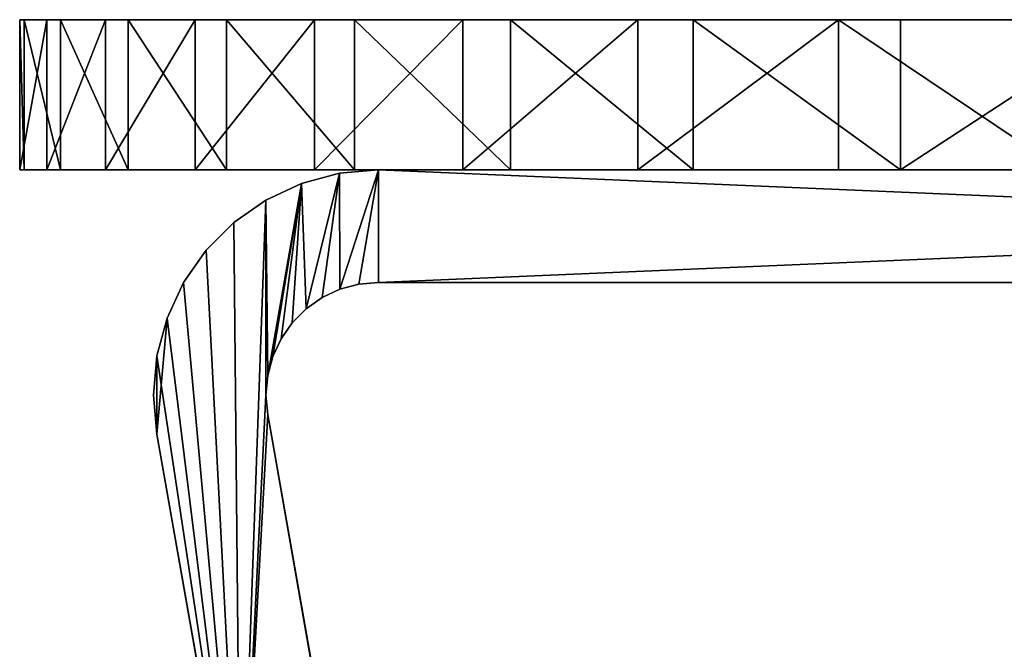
# Model space of a CAD drawing. Extents: x 44 to 247, y 1 to 99.
# Tile 2 of 64: x 44 to 77, y 78 to 99. Entities that reach past the tile are written whole.
import ezdxf

# ---------------------------------------------------------------- set-up
doc = ezdxf.new("R2010")
doc.units = 0
doc.header["$LTSCALE"] = 2.54
doc.layers.get('0').update_dxf_attribs({"color": 13, "linetype": 'CONTINUOUS'})

# ---------------------------------------------------------------- blocks, each defined once
blk = doc.blocks.new('WIESZAK_NA_R_CZNIKI_Z_FRON')
at = {"color": 0}
for p, q in [((44.695, 99.12, 159.266), (43.774, 99.12, 148.846)), ((43.774, 99.12, 148.846), (43.774, 94.04, 148.846)), ((43.774, 99.12, 148.846), (43.929, 99.12, 138.387)), ((43.774, 99.12, 148.846), (43.774, 94.04, 148.846)), ((43.774, 99.12, 148.846), (43.929, 99.12, 138.387)), ((44.695, 99.12, 159.266), (43.774, 99.12, 148.846)), ((43.929, 99.12, 138.387), (43.929, 94.04, 138.387)), ((43.929, 99.12, 138.387), (45.159, 99.12, 127.999)), ((43.929, 99.12, 138.387), (43.929, 94.04, 138.387)), ((43.929, 99.12, 138.387), (45.159, 99.12, 127.999)), ((46.683, 99.12, 169.536), (44.695, 99.12, 159.266)), ((44.695, 99.12, 159.266), (44.695, 94.04, 159.266)), ((44.695, 99.12, 159.266), (44.695, 94.04, 159.266)), ((46.683, 99.12, 169.536), (44.695, 99.12, 159.266)), ((45.159, 99.12, 127.999), (45.159, 94.04, 127.999)), ((45.159, 99.12, 127.999), (47.45, 99.12, 117.792)), ((45.159, 99.12, 127.999), (45.159, 94.04, 127.999)), ((45.159, 99.12, 127.999), (47.45, 99.12, 117.792)), ((49.716, 99.12, 179.547), (46.683, 99.12, 169.536)), ((46.683, 99.12, 169.536), (46.683, 94.04, 169.536)), ((46.683, 99.12, 169.536), (46.683, 94.04, 169.536)), ((49.716, 99.12, 179.547), (46.683, 99.12, 169.536)), ((47.45, 99.12, 117.792), (47.45, 94.04, 117.792)), ((47.45, 99.12, 117.792), (50.779, 99.12, 107.876)), ((47.45, 99.12, 117.792), (47.45, 94.04, 117.792)), ((47.45, 99.12, 117.792), (50.779, 99.12, 107.876)), ((53.763, 99.12, 189.193), (49.716, 99.12, 179.547)), ((49.716, 99.12, 179.547), (49.716, 94.04, 179.547)), ((49.716, 99.12, 179.547), (49.716, 94.04, 179.547)), ((53.763, 99.12, 189.193), (49.716, 99.12, 179.547)), ((50.779, 99.12, 107.876), (50.779, 94.04, 107.876)), ((50.779, 99.12, 107.876), (55.109, 99.12, 98.354)), ((50.779, 99.12, 107.876), (50.779, 94.04, 107.876)), ((50.779, 99.12, 107.876), (55.109, 99.12, 98.354)), ((58.779, 99.12, 198.372), (53.763, 99.12, 189.193)), ((53.763, 99.12, 189.193), (53.763, 94.04, 189.193)), ((53.763, 99.12, 189.193), (53.763, 94.04, 189.193)), ((58.779, 99.12, 198.372), (53.763, 99.12, 189.193)), ((55.109, 99.12, 98.354), (55.109, 94.04, 98.354)), ((55.109, 99.12, 98.354), (60.396, 99.12, 89.328)), ((55.109, 99.12, 98.354), (55.109, 94.04, 98.354)), ((55.109, 99.12, 98.354), (60.396, 99.12, 89.328)), ((64.713, 99.12, 206.987), (58.779, 99.12, 198.372)), ((58.779, 99.12, 198.372), (58.779, 94.04, 198.372)), ((58.779, 99.12, 198.372), (58.779, 94.04, 198.372)), ((64.713, 99.12, 206.987), (58.779, 99.12, 198.372)), ((60.396, 99.12, 89.328), (60.396, 94.04, 89.328)), ((60.396, 99.12, 89.328), (66.583, 99.12, 80.893)), ((60.396, 99.12, 89.328), (60.396, 94.04, 89.328)), ((60.396, 99.12, 89.328), (66.583, 99.12, 80.893)), ((71.502, 99.12, 214.945), (64.713, 99.12, 206.987)), ((64.713, 99.12, 206.987), (64.713, 94.04, 206.987)), ((64.713, 99.12, 206.987), (64.713, 94.04, 206.987)), ((71.502, 99.12, 214.945), (64.713, 99.12, 206.987)), ((66.583, 99.12, 80.893), (66.583, 94.04, 80.893)), ((66.583, 99.12, 80.893), (73.604, 99.12, 73.139)), ((66.583, 99.12, 80.893), (66.583, 94.04, 80.893)), ((66.583, 99.12, 80.893), (73.604, 99.12, 73.139)), ((79.072, 99.12, 222.164), (71.502, 99.12, 214.945)), ((71.502, 99.12, 214.945), (71.502, 94.04, 214.945)), ((71.502, 99.12, 214.945), (71.502, 94.04, 214.945)), ((79.072, 99.12, 222.164), (71.502, 99.12, 214.945)), ((73.604, 99.12, 73.139), (73.604, 94.04, 73.139)), ((73.604, 99.12, 73.139), (81.385, 99.12, 66.148)), ((73.604, 99.12, 73.139), (73.604, 94.04, 73.139)), ((73.604, 99.12, 73.139), (81.385, 99.12, 66.148)), ((43.774, 94.04, 148.846), (44.695, 94.04, 159.266)), ((43.929, 94.04, 138.387), (43.774, 94.04, 148.846)), ((43.774, 94.04, 148.846), (44.695, 94.04, 159.266)), ((43.929, 94.04, 138.387), (43.774, 94.04, 148.846)), ((45.159, 94.04, 127.999), (43.929, 94.04, 138.387)), ((45.159, 94.04, 127.999), (43.929, 94.04, 138.387)), ((44.695, 94.04, 159.266), (46.683, 94.04, 169.536)), ((44.695, 94.04, 159.266), (46.683, 94.04, 169.536)), ((47.45, 94.04, 117.792), (45.159, 94.04, 127.999)), ((47.45, 94.04, 117.792), (45.159, 94.04, 127.999)), ((46.683, 94.04, 169.536), (49.716, 94.04, 179.547)), ((46.683, 94.04, 169.536), (49.716, 94.04, 179.547)), ((50.779, 94.04, 107.876), (47.45, 94.04, 117.792)), ((50.779, 94.04, 107.876), (47.45, 94.04, 117.792)), ((49.716, 94.04, 179.547), (53.763, 94.04, 189.193)), ((49.716, 94.04, 179.547), (53.763, 94.04, 189.193)), ((55.109, 94.04, 98.354), (50.779, 94.04, 107.876)), ((55.109, 94.04, 98.354), (50.779, 94.04, 107.876)), ((53.763, 94.04, 189.193), (58.779, 94.04, 198.372)), ((53.763, 94.04, 189.193), (58.779, 94.04, 198.372)), ((54.602, 93.924, 120.991), (55.925, 94.04, 120.991)), ((55.925, 94.04, 169.251), (54.602, 93.924, 169.251)), ((54.602, 93.924, 120.991), (55.925, 94.04, 120.991)), ((55.925, 94.04, 169.251), (54.602, 93.924, 169.251)), ((60.396, 94.04, 89.328), (55.109, 94.04, 98.354)), ((60.396, 94.04, 89.328), (55.109, 94.04, 98.354)), ((55.925, 94.04, 120.991), (145.306, 94.04, 120.991)), ((55.925, 94.04, 120.991), (55.925, 94.04, 169.251)), ((55.925, 94.04, 169.251), (145.306, 94.04, 169.251)), ((55.925, 94.04, 120.991), (55.925, 94.04, 169.251)), ((55.925, 94.04, 120.991), (145.306, 94.04, 120.991)), ((55.925, 94.04, 169.251), (145.306, 94.04, 169.251)), ((58.779, 94.04, 198.372), (64.713, 94.04, 206.987)), ((58.779, 94.04, 198.372), (64.713, 94.04, 206.987)), ((66.583, 94.04, 80.893), (60.396, 94.04, 89.328)), ((66.583, 94.04, 80.893), (60.396, 94.04, 89.328)), ((64.713, 94.04, 206.987), (71.502, 94.04, 214.945)), ((64.713, 94.04, 206.987), (71.502, 94.04, 214.945)), ((73.604, 94.04, 73.139), (66.583, 94.04, 80.893)), ((73.604, 94.04, 73.139), (66.583, 94.04, 80.893)), ((71.502, 94.04, 214.945), (79.072, 94.04, 222.164)), ((71.502, 94.04, 214.945), (79.072, 94.04, 222.164)), ((81.385, 94.04, 66.148), (73.604, 94.04, 73.139)), ((81.385, 94.04, 66.148), (73.604, 94.04, 73.139)), ((53.319, 93.58, 120.991), (54.602, 93.924, 120.991)), ((54.602, 93.924, 169.251), (53.319, 93.58, 169.251)), ((53.319, 93.58, 120.991), (54.602, 93.924, 120.991)), ((54.602, 93.924, 169.251), (53.319, 93.58, 169.251)), ((54.602, 93.924, 120.991), (54.602, 93.924, 169.251)), ((54.602, 93.924, 120.991), (54.602, 93.924, 169.251)), ((52.115, 93.019, 120.991), (53.319, 93.58, 120.991)), ((53.319, 93.58, 169.251), (52.115, 93.019, 169.251)), ((52.115, 93.019, 120.991), (53.319, 93.58, 120.991)), ((53.319, 93.58, 169.251), (52.115, 93.019, 169.251)), ((53.319, 93.58, 120.991), (53.319, 93.58, 169.251)), ((53.319, 93.58, 120.991), (53.319, 93.58, 169.251)), ((51.027, 92.257, 120.991), (52.115, 93.019, 120.991)), ((52.115, 93.019, 169.251), (51.027, 92.257, 169.251)), ((51.027, 92.257, 120.991), (52.115, 93.019, 120.991)), ((52.115, 93.019, 169.251), (51.027, 92.257, 169.251)), ((52.115, 93.019, 120.991), (52.115, 93.019, 169.251)), ((52.115, 93.019, 120.991), (52.115, 93.019, 169.251)), ((50.088, 91.318, 120.991), (51.027, 92.257, 120.991)), ((51.027, 92.257, 169.251), (50.088, 91.318, 169.251)), ((50.088, 91.318, 120.991), (51.027, 92.257, 120.991)), ((51.027, 92.257, 169.251), (50.088, 91.318, 169.251)), ((51.027, 92.257, 120.991), (51.027, 92.257, 169.251)), ((51.027, 92.257, 120.991), (51.027, 92.257, 169.251)), ((49.326, 90.23, 120.991), (50.088, 91.318, 120.991)), ((50.088, 91.318, 169.251), (49.326, 90.23, 169.251)), ((49.326, 90.23, 120.991), (50.088, 91.318, 120.991)), ((50.088, 91.318, 169.251), (49.326, 90.23, 169.251)), ((50.088, 91.318, 120.991), (50.088, 91.318, 169.251)), ((50.088, 91.318, 120.991), (50.088, 91.318, 169.251)), ((48.765, 89.026, 120.991), (49.326, 90.23, 120.991)), ((49.326, 90.23, 169.251), (48.765, 89.026, 169.251)), ((48.765, 89.026, 120.991), (49.326, 90.23, 120.991)), ((49.326, 90.23, 169.251), (48.765, 89.026, 169.251)), ((49.326, 90.23, 120.991), (49.326, 90.23, 169.251)), ((49.326, 90.23, 120.991), (49.326, 90.23, 169.251)), ((55.264, 90.172, 120.991), (54.622, 90, 120.991)), ((54.622, 90, 169.251), (55.264, 90.172, 169.251)), ((55.264, 90.172, 120.991), (54.622, 90, 120.991)), ((54.622, 90, 169.251), (55.264, 90.172, 169.251)), ((55.925, 90.23, 120.991), (55.264, 90.172, 120.991)), ((55.264, 90.172, 169.251), (55.925, 90.23, 169.251)), ((55.925, 90.23, 120.991), (55.264, 90.172, 120.991)), ((55.264, 90.172, 169.251), (55.925, 90.23, 169.251)), ((55.264, 90.172, 120.991), (55.264, 90.172, 169.251)), ((55.264, 90.172, 120.991), (55.264, 90.172, 169.251)), ((145.306, 90.23, 169.251), (55.925, 90.23, 169.251)), ((55.925, 90.23, 169.251), (55.925, 90.23, 120.991)), ((145.306, 90.23, 120.991), (55.925, 90.23, 120.991)), ((55.925, 90.23, 169.251), (55.925, 90.23, 120.991)), ((145.306, 90.23, 120.991), (55.925, 90.23, 120.991)), ((145.306, 90.23, 169.251), (55.925, 90.23, 169.251)), ((54.02, 89.719, 120.991), (53.476, 89.338, 120.991)), ((53.476, 89.338, 169.251), (54.02, 89.719, 169.251)), ((54.02, 89.719, 120.991), (53.476, 89.338, 120.991)), ((53.476, 89.338, 169.251), (54.02, 89.719, 169.251)), ((54.622, 90, 120.991), (54.02, 89.719, 120.991)), ((54.02, 89.719, 169.251), (54.622, 90, 169.251)), ((54.622, 90, 120.991), (54.02, 89.719, 120.991)), ((54.02, 89.719, 169.251), (54.622, 90, 169.251)), ((54.02, 89.719, 120.991), (54.02, 89.719, 169.251)), ((54.02, 89.719, 120.991), (54.02, 89.719, 169.251)), ((54.622, 90, 120.991), (54.622, 90, 169.251)), ((54.622, 90, 120.991), (54.622, 90, 169.251)), ((53.476, 89.338, 120.991), (53.007, 88.869, 120.991)), ((53.007, 88.869, 169.251), (53.476, 89.338, 169.251)), ((53.476, 89.338, 120.991), (53.007, 88.869, 120.991)), ((53.007, 88.869, 169.251), (53.476, 89.338, 169.251)), ((53.476, 89.338, 120.991), (53.476, 89.338, 169.251)), ((53.476, 89.338, 120.991), (53.476, 89.338, 169.251)), ((48.421, 87.743, 120.991), (48.765, 89.026, 120.991)), ((48.765, 89.026, 169.251), (48.421, 87.743, 169.251)), ((48.421, 87.743, 120.991), (48.765, 89.026, 120.991)), ((48.765, 89.026, 169.251), (48.421, 87.743, 169.251)), ((48.765, 89.026, 120.991), (48.765, 89.026, 169.251)), ((48.765, 89.026, 120.991), (48.765, 89.026, 169.251)), ((53.007, 88.869, 120.991), (52.626, 88.325, 120.991)), ((52.626, 88.325, 169.251), (53.007, 88.869, 169.251)), ((53.007, 88.869, 120.991), (52.626, 88.325, 120.991)), ((52.626, 88.325, 169.251), (53.007, 88.869, 169.251)), ((53.007, 88.869, 120.991), (53.007, 88.869, 169.251)), ((53.007, 88.869, 120.991), (53.007, 88.869, 169.251)), ((52.626, 88.325, 120.991), (52.345, 87.723, 120.991)), ((52.345, 87.723, 169.251), (52.626, 88.325, 169.251)), ((52.626, 88.325, 120.991), (52.345, 87.723, 120.991)), ((52.345, 87.723, 169.251), (52.626, 88.325, 169.251)), ((52.626, 88.325, 120.991), (52.626, 88.325, 169.251)), ((52.626, 88.325, 120.991), (52.626, 88.325, 169.251)), ((48.305, 86.42, 120.991), (48.421, 87.743, 120.991)), ((48.421, 87.743, 169.251), (48.305, 86.42, 169.251)), ((48.305, 86.42, 120.991), (48.421, 87.743, 120.991)), ((48.421, 87.743, 169.251), (48.305, 86.42, 169.251)), ((48.421, 87.743, 120.991), (48.421, 87.743, 169.251)), ((48.421, 87.743, 120.991), (48.421, 87.743, 169.251)), ((52.345, 87.723, 120.991), (52.173, 87.081, 120.991)), ((52.173, 87.081, 169.251), (52.345, 87.723, 169.251)), ((52.345, 87.723, 120.991), (52.173, 87.081, 120.991)), ((52.173, 87.081, 169.251), (52.345, 87.723, 169.251)), ((52.345, 87.723, 120.991), (52.345, 87.723, 169.251)), ((52.345, 87.723, 120.991), (52.345, 87.723, 169.251)), ((52.173, 87.081, 120.991), (52.115, 86.42, 120.991)), ((52.115, 86.42, 169.251), (52.173, 87.081, 169.251)), ((52.173, 87.081, 120.991), (52.115, 86.42, 120.991)), ((52.115, 86.42, 169.251), (52.173, 87.081, 169.251)), ((52.173, 87.081, 120.991), (52.173, 87.081, 169.251)), ((52.173, 87.081, 120.991), (52.173, 87.081, 169.251)), ((48.305, 86.42, 120.991), (48.305, 86.42, 169.251)), ((48.421, 85.096, 120.991), (48.305, 86.42, 120.991)), ((48.305, 86.42, 169.251), (48.421, 85.096, 169.251)), ((48.305, 86.42, 120.991), (48.305, 86.42, 169.251)), ((48.421, 85.096, 120.991), (48.305, 86.42, 120.991)), ((48.305, 86.42, 169.251), (48.421, 85.096, 169.251)), ((52.115, 86.42, 120.991), (52.173, 85.758, 120.991)), ((52.115, 86.42, 120.991), (52.115, 86.42, 169.251)), ((52.173, 85.758, 169.251), (52.115, 86.42, 169.251)), ((52.115, 86.42, 120.991), (52.115, 86.42, 169.251)), ((52.115, 86.42, 120.991), (52.173, 85.758, 120.991)), ((52.173, 85.758, 169.251), (52.115, 86.42, 169.251)), ((52.173, 85.758, 169.251), (52.173, 85.758, 120.991)), ((52.173, 85.758, 120.991), (55.007, 69.687, 120.991)), ((55.007, 69.687, 169.251), (52.173, 85.758, 169.251)), ((52.173, 85.758, 120.991), (55.007, 69.687, 120.991)), ((52.173, 85.758, 169.251), (52.173, 85.758, 120.991)), ((55.007, 69.687, 169.251), (52.173, 85.758, 169.251)), ((48.421, 85.096, 120.991), (48.421, 85.096, 169.251)), ((51.255, 69.025, 120.991), (48.421, 85.096, 120.991)), ((48.421, 85.096, 169.251), (51.255, 69.025, 169.251)), ((48.421, 85.096, 169.251), (51.255, 69.025, 169.251)), ((48.421, 85.096, 120.991), (48.421, 85.096, 169.251)), ((51.255, 69.025, 120.991), (48.421, 85.096, 120.991))]:
    blk.add_line(p, q, dxfattribs=at)
mesh = blk.add_polyface(dxfattribs=at)
corners = [(44.695, 99.12, 159.266), (43.774, 94.04, 148.846), (44.695, 94.04, 159.266), (43.774, 99.12, 148.846)]
mesh.append_faces([[corners[k] for k in face] for face in [(0, 1, 2), (1, 0, 3)]], dxfattribs={"vtx0": -1, "color": 0})
mesh = blk.add_polyface(dxfattribs=at)
corners = [(43.774, 99.12, 148.846), (43.929, 94.04, 138.387), (43.774, 94.04, 148.846), (43.929, 99.12, 138.387)]
mesh.append_faces([[corners[k] for k in face] for face in [(0, 1, 2), (1, 0, 3)]], dxfattribs={"vtx0": -1, "color": 0})
mesh = blk.add_polyface(dxfattribs=at)
corners = [(138.967, 99.12, 43.719), (159.843, 99.12, 44.566), (149.427, 99.12, 43.604), (128.575, 99.12, 44.908), (170.105, 99.12, 46.594), (118.359, 99.12, 47.159), (180.105, 99.12, 49.666), (108.43, 99.12, 50.449), (189.735, 99.12, 53.75), (98.891, 99.12, 54.743), (198.894, 99.12, 58.802), (89.844, 99.12, 59.994), (207.486, 99.12, 64.77), (81.385, 99.12, 66.148), (215.418, 99.12, 71.589), (73.604, 99.12, 73.139), (222.607, 99.12, 79.188), (66.583, 99.12, 80.893), (228.976, 99.12, 87.485), (60.396, 99.12, 89.328), (234.459, 99.12, 96.394), (55.109, 99.12, 98.354), (238.997, 99.12, 105.819), (50.779, 99.12, 107.876), (242.541, 99.12, 115.661), (47.45, 99.12, 117.792), (245.055, 99.12, 125.815), (45.159, 99.12, 127.999), (246.511, 99.12, 136.173), (43.929, 99.12, 138.387), (246.895, 99.12, 146.627), (43.774, 99.12, 148.846), (246.201, 99.12, 157.064), (44.695, 99.12, 159.266), (244.439, 99.12, 167.375), (46.683, 99.12, 169.536), (241.625, 99.12, 177.45), (49.716, 99.12, 179.547), (237.79, 99.12, 187.182), (53.763, 99.12, 189.193), (232.975, 99.12, 196.469), (58.779, 99.12, 198.372), (227.231, 99.12, 205.211), (64.713, 99.12, 206.987), (220.618, 99.12, 213.316), (71.502, 99.12, 214.945), (213.207, 99.12, 220.698), (79.072, 99.12, 222.164), (205.076, 99.12, 227.279), (87.345, 99.12, 228.566), (196.312, 99.12, 232.99), (96.232, 99.12, 234.083), (187.007, 99.12, 237.768), (105.639, 99.12, 238.657), (177.26, 99.12, 241.565), (115.467, 99.12, 242.24), (167.174, 99.12, 244.339), (125.611, 99.12, 244.794), (156.856, 99.12, 246.062), (135.964, 99.12, 246.29), (146.416, 99.12, 246.715)]
mesh.append_faces([[corners[k] for k in face] for face in [(0, 1, 2), (58, 59, 60)]], dxfattribs={"vtx0": -1, "color": 0})
mesh.append_faces([[corners[k] for k in face] for face in [(1, 3, 4), (4, 5, 6), (6, 7, 8), (8, 9, 10), (10, 11, 12), (12, 13, 14), (14, 15, 16), (16, 17, 18), (18, 19, 20), (20, 21, 22), (22, 23, 24), (24, 25, 26), (26, 27, 28), (28, 29, 30), (30, 31, 32), (32, 33, 34), (34, 35, 36), (36, 37, 38), (38, 39, 40), (40, 41, 42), (42, 43, 44), (44, 45, 46), (46, 47, 48), (48, 49, 50), (50, 51, 52), (52, 53, 54), (54, 55, 56), (56, 57, 58)]], dxfattribs={"vtx0": -1, "vtx1": -1, "color": 0})
mesh.append_faces([[corners[k] for k in face] for face in [(1, 0, 3), (4, 3, 5), (6, 5, 7), (8, 7, 9), (10, 9, 11), (12, 11, 13), (14, 13, 15), (16, 15, 17), (18, 17, 19), (20, 19, 21), (22, 21, 23), (24, 23, 25), (26, 25, 27), (28, 27, 29), (30, 29, 31), (32, 31, 33), (34, 33, 35), (36, 35, 37), (38, 37, 39), (40, 39, 41), (42, 41, 43), (44, 43, 45), (46, 45, 47), (48, 47, 49), (50, 49, 51), (52, 51, 53), (54, 53, 55), (56, 55, 57), (58, 57, 59)]], dxfattribs={"vtx0": -1, "vtx2": -1, "color": 0})
mesh = blk.add_polyface(dxfattribs=at)
corners = [(43.929, 99.12, 138.387), (45.159, 94.04, 127.999), (43.929, 94.04, 138.387), (45.159, 99.12, 127.999)]
mesh.append_faces([[corners[k] for k in face] for face in [(0, 1, 2), (1, 0, 3)]], dxfattribs={"vtx0": -1, "color": 0})
mesh = blk.add_polyface(dxfattribs=at)
corners = [(46.683, 99.12, 169.536), (44.695, 94.04, 159.266), (46.683, 94.04, 169.536), (44.695, 99.12, 159.266)]
mesh.append_faces([[corners[k] for k in face] for face in [(0, 1, 2), (1, 0, 3)]], dxfattribs={"vtx0": -1, "color": 0})
mesh = blk.add_polyface(dxfattribs=at)
corners = [(45.159, 99.12, 127.999), (47.45, 94.04, 117.792), (45.159, 94.04, 127.999), (47.45, 99.12, 117.792)]
mesh.append_faces([[corners[k] for k in face] for face in [(0, 1, 2), (1, 0, 3)]], dxfattribs={"vtx0": -1, "color": 0})
mesh = blk.add_polyface(dxfattribs=at)
corners = [(49.716, 99.12, 179.547), (46.683, 94.04, 169.536), (49.716, 94.04, 179.547), (46.683, 99.12, 169.536)]
mesh.append_faces([[corners[k] for k in face] for face in [(0, 1, 2), (1, 0, 3)]], dxfattribs={"vtx0": -1, "color": 0})
mesh = blk.add_polyface(dxfattribs=at)
corners = [(47.45, 99.12, 117.792), (50.779, 94.04, 107.876), (47.45, 94.04, 117.792), (50.779, 99.12, 107.876)]
mesh.append_faces([[corners[k] for k in face] for face in [(0, 1, 2), (1, 0, 3)]], dxfattribs={"vtx0": -1, "color": 0})
mesh = blk.add_polyface(dxfattribs=at)
corners = [(53.763, 99.12, 189.193), (49.716, 94.04, 179.547), (53.763, 94.04, 189.193), (49.716, 99.12, 179.547)]
mesh.append_faces([[corners[k] for k in face] for face in [(0, 1, 2), (1, 0, 3)]], dxfattribs={"vtx0": -1, "color": 0})
mesh = blk.add_polyface(dxfattribs=at)
corners = [(50.779, 99.12, 107.876), (55.109, 94.04, 98.354), (50.779, 94.04, 107.876), (55.109, 99.12, 98.354)]
mesh.append_faces([[corners[k] for k in face] for face in [(0, 1, 2), (1, 0, 3)]], dxfattribs={"vtx0": -1, "color": 0})
mesh = blk.add_polyface(dxfattribs=at)
corners = [(58.779, 99.12, 198.372), (53.763, 94.04, 189.193), (58.779, 94.04, 198.372), (53.763, 99.12, 189.193)]
mesh.append_faces([[corners[k] for k in face] for face in [(0, 1, 2), (1, 0, 3)]], dxfattribs={"vtx0": -1, "color": 0})
mesh = blk.add_polyface(dxfattribs=at)
corners = [(55.109, 99.12, 98.354), (60.396, 94.04, 89.328), (55.109, 94.04, 98.354), (60.396, 99.12, 89.328)]
mesh.append_faces([[corners[k] for k in face] for face in [(0, 1, 2), (1, 0, 3)]], dxfattribs={"vtx0": -1, "color": 0})
mesh = blk.add_polyface(dxfattribs=at)
corners = [(64.713, 99.12, 206.987), (58.779, 94.04, 198.372), (64.713, 94.04, 206.987), (58.779, 99.12, 198.372)]
mesh.append_faces([[corners[k] for k in face] for face in [(0, 1, 2), (1, 0, 3)]], dxfattribs={"vtx0": -1, "color": 0})
mesh = blk.add_polyface(dxfattribs=at)
corners = [(60.396, 99.12, 89.328), (66.583, 94.04, 80.893), (60.396, 94.04, 89.328), (66.583, 99.12, 80.893)]
mesh.append_faces([[corners[k] for k in face] for face in [(0, 1, 2), (1, 0, 3)]], dxfattribs={"vtx0": -1, "color": 0})
mesh = blk.add_polyface(dxfattribs=at)
corners = [(71.502, 99.12, 214.945), (64.713, 94.04, 206.987), (71.502, 94.04, 214.945), (64.713, 99.12, 206.987)]
mesh.append_faces([[corners[k] for k in face] for face in [(0, 1, 2), (1, 0, 3)]], dxfattribs={"vtx0": -1, "color": 0})
mesh = blk.add_polyface(dxfattribs=at)
corners = [(66.583, 99.12, 80.893), (73.604, 94.04, 73.139), (66.583, 94.04, 80.893), (73.604, 99.12, 73.139)]
mesh.append_faces([[corners[k] for k in face] for face in [(0, 1, 2), (1, 0, 3)]], dxfattribs={"vtx0": -1, "color": 0})
mesh = blk.add_polyface(dxfattribs=at)
corners = [(79.072, 94.04, 222.164), (71.502, 99.12, 214.945), (71.502, 94.04, 214.945), (79.072, 99.12, 222.164)]
mesh.append_faces([[corners[k] for k in face] for face in [(0, 1, 2), (1, 0, 3)]], dxfattribs={"vtx0": -1, "color": 0})
mesh = blk.add_polyface(dxfattribs=at)
corners = [(81.385, 99.12, 66.148), (73.604, 94.04, 73.139), (73.604, 99.12, 73.139), (81.385, 94.04, 66.148)]
mesh.append_faces([[corners[k] for k in face] for face in [(0, 1, 2), (1, 0, 3)]], dxfattribs={"vtx0": -1, "color": 0})
mesh = blk.add_polyface(dxfattribs=at)
corners = [(159.843, 94.04, 44.566), (138.967, 94.04, 43.719), (149.427, 94.04, 43.604), (128.575, 94.04, 44.908), (170.105, 94.04, 46.594), (118.359, 94.04, 47.159), (180.105, 94.04, 49.666), (108.43, 94.04, 50.449), (189.735, 94.04, 53.75), (98.891, 94.04, 54.743), (198.894, 94.04, 58.802), (89.844, 94.04, 59.994), (207.486, 94.04, 64.77), (81.385, 94.04, 66.148), (215.418, 94.04, 71.589), (73.604, 94.04, 73.139), (222.607, 94.04, 79.188), (66.583, 94.04, 80.893), (228.976, 94.04, 87.485), (60.396, 94.04, 89.328), (234.459, 94.04, 96.394), (55.109, 94.04, 98.354), (238.997, 94.04, 105.819), (50.779, 94.04, 107.876), (242.541, 94.04, 115.661), (47.45, 94.04, 117.792), (245.055, 94.04, 125.815), (45.159, 94.04, 127.999), (246.511, 94.04, 136.173), (43.929, 94.04, 138.387), (246.895, 94.04, 146.627), (43.774, 94.04, 148.846), (246.201, 94.04, 157.064), (44.695, 94.04, 159.266), (244.439, 94.04, 167.375), (46.683, 94.04, 169.536), (241.625, 94.04, 177.45), (49.716, 94.04, 179.547), (237.79, 94.04, 187.182), (53.763, 94.04, 189.193), (232.975, 94.04, 196.469), (58.779, 94.04, 198.372), (227.231, 94.04, 205.211), (64.713, 94.04, 206.987), (220.618, 94.04, 213.316), (71.502, 94.04, 214.945), (213.207, 94.04, 220.698), (79.072, 94.04, 222.164), (205.076, 94.04, 227.279), (87.345, 94.04, 228.566), (196.312, 94.04, 232.99), (96.232, 94.04, 234.083), (187.007, 94.04, 237.768), (105.639, 94.04, 238.657), (177.26, 94.04, 241.565), (115.467, 94.04, 242.24), (167.174, 94.04, 244.339), (125.611, 94.04, 244.794), (156.856, 94.04, 246.062), (135.964, 94.04, 246.29), (146.416, 94.04, 246.715)]
mesh.append_faces([[corners[k] for k in face] for face in [(0, 1, 2), (59, 58, 60)]], dxfattribs={"vtx0": -1, "color": 0})
mesh.append_faces([[corners[k] for k in face] for face in [(1, 0, 3), (3, 4, 5), (5, 6, 7), (7, 8, 9), (9, 10, 11), (11, 12, 13), (13, 14, 15), (15, 16, 17), (17, 18, 19), (19, 20, 21), (21, 22, 23), (23, 24, 25), (25, 26, 27), (27, 28, 29), (29, 30, 31), (31, 32, 33), (33, 34, 35), (35, 36, 37), (37, 38, 39), (39, 40, 41), (41, 42, 43), (43, 44, 45), (45, 46, 47), (47, 48, 49), (49, 50, 51), (51, 52, 53), (53, 54, 55), (55, 56, 57), (57, 58, 59)]], dxfattribs={"vtx0": -1, "vtx1": -1, "color": 0})
mesh.append_faces([[corners[k] for k in face] for face in [(3, 0, 4), (5, 4, 6), (7, 6, 8), (9, 8, 10), (11, 10, 12), (13, 12, 14), (15, 14, 16), (17, 16, 18), (19, 18, 20), (21, 20, 22), (23, 22, 24), (25, 24, 26), (27, 26, 28), (29, 28, 30), (31, 30, 32), (33, 32, 34), (35, 34, 36), (37, 36, 38), (39, 38, 40), (41, 40, 42), (43, 42, 44), (45, 44, 46), (47, 46, 48), (49, 48, 50), (51, 50, 52), (53, 52, 54), (55, 54, 56), (57, 56, 58)]], dxfattribs={"vtx0": -1, "vtx2": -1, "color": 0})
mesh = blk.add_polyface(dxfattribs=at)
corners = [(52.115, 93.019, 120.991), (52.173, 87.081, 120.991), (52.115, 86.42, 120.991), (53.319, 93.58, 120.991), (52.345, 87.723, 120.991), (52.626, 88.325, 120.991), (53.007, 88.869, 120.991), (53.476, 89.338, 120.991), (54.602, 93.924, 120.991), (54.02, 89.719, 120.991), (54.622, 90, 120.991), (55.925, 94.04, 120.991), (55.264, 90.172, 120.991), (55.925, 90.23, 120.991), (145.306, 94.04, 120.991), (145.306, 90.23, 120.991), (48.421, 87.743, 120.991), (48.421, 85.096, 120.991), (48.305, 86.42, 120.991), (48.765, 89.026, 120.991), (51.255, 69.025, 120.991), (49.326, 90.23, 120.991), (50.088, 91.318, 120.991), (51.027, 92.257, 120.991), (52.173, 85.758, 120.991), (55.007, 69.687, 120.991)]
mesh.append_faces([[corners[k] for k in face] for face in [(13, 14, 15), (16, 17, 18), (20, 24, 25)]], dxfattribs={"vtx0": -1, "color": 0})
mesh.append_faces([[corners[k] for k in face] for face in [(1, 3, 4), (4, 3, 5), (5, 3, 6), (6, 3, 7), (7, 8, 9), (9, 8, 10), (10, 11, 12), (12, 11, 13), (17, 19, 20)]], dxfattribs={"vtx0": -1, "vtx1": -1, "color": 0})
mesh.append_faces([[corners[k] for k in face] for face in [(20, 0, 2)]], dxfattribs={"vtx0": -1, "vtx1": -1, "vtx2": -1, "color": 0})
mesh.append_faces([[corners[k] for k in face] for face in [(0, 1, 2), (1, 0, 3), (7, 3, 8), (10, 8, 11), (13, 11, 14), (17, 16, 19), (20, 19, 21), (20, 21, 22), (20, 22, 23), (20, 23, 0), (20, 2, 24)]], dxfattribs={"vtx0": -1, "vtx2": -1, "color": 0})
mesh = blk.add_polyface(dxfattribs=at)
corners = [(51.255, 69.025, 169.251), (52.173, 85.758, 169.251), (52.115, 86.42, 169.251), (55.007, 69.687, 169.251), (48.421, 85.096, 169.251), (48.421, 87.743, 169.251), (48.305, 86.42, 169.251), (48.765, 89.026, 169.251), (49.326, 90.23, 169.251), (50.088, 91.318, 169.251), (51.027, 92.257, 169.251), (52.115, 93.019, 169.251), (52.173, 87.081, 169.251), (53.319, 93.58, 169.251), (52.345, 87.723, 169.251), (52.626, 88.325, 169.251), (53.007, 88.869, 169.251), (53.476, 89.338, 169.251), (54.602, 93.924, 169.251), (54.02, 89.719, 169.251), (54.622, 90, 169.251), (55.925, 94.04, 169.251), (55.264, 90.172, 169.251), (55.925, 90.23, 169.251), (145.306, 90.23, 169.251), (145.306, 94.04, 169.251)]
mesh.append_faces([[corners[k] for k in face] for face in [(1, 0, 3), (4, 5, 6), (21, 24, 25)]], dxfattribs={"vtx0": -1, "color": 0})
mesh.append_faces([[corners[k] for k in face] for face in [(5, 0, 7), (7, 0, 8), (8, 0, 9), (9, 0, 10), (10, 0, 11), (11, 12, 13), (13, 17, 18), (18, 20, 21)]], dxfattribs={"vtx0": -1, "vtx1": -1, "color": 0})
mesh.append_faces([[corners[k] for k in face] for face in [(11, 0, 2)]], dxfattribs={"vtx0": -1, "vtx1": -1, "vtx2": -1, "color": 0})
mesh.append_faces([[corners[k] for k in face] for face in [(0, 1, 2), (5, 4, 0), (11, 2, 12), (13, 12, 14), (13, 14, 15), (13, 15, 16), (13, 16, 17), (18, 17, 19), (18, 19, 20), (21, 20, 22), (21, 22, 23), (21, 23, 24)]], dxfattribs={"vtx0": -1, "vtx2": -1, "color": 0})
mesh = blk.add_polyface(dxfattribs=at)
corners = [(54.602, 93.924, 169.251), (55.925, 94.04, 120.991), (54.602, 93.924, 120.991), (55.925, 94.04, 169.251)]
mesh.append_faces([[corners[k] for k in face] for face in [(0, 1, 2), (1, 0, 3)]], dxfattribs={"vtx0": -1, "color": 0})
mesh = blk.add_polyface(dxfattribs=at)
corners = [(55.925, 94.04, 169.251), (145.306, 94.04, 120.991), (55.925, 94.04, 120.991), (148.74, 94.04, 121.236), (152.104, 94.04, 121.968), (155.33, 94.04, 123.171), (158.352, 94.04, 124.821), (161.108, 94.04, 126.884), (163.542, 94.04, 129.319), (142.7, 94.04, 137.96), (143.983, 94.04, 137.616), (165.605, 94.04, 132.075), (167.255, 94.04, 135.097), (145.306, 94.04, 137.501), (141.496, 94.04, 138.522), (140.408, 94.04, 139.283), (139.469, 94.04, 140.223), (138.707, 94.04, 141.311), (138.145, 94.04, 142.514), (137.802, 94.04, 143.797), (137.686, 94.04, 145.121), (137.802, 94.04, 146.444), (138.145, 94.04, 147.727), (138.707, 94.04, 148.931), (139.469, 94.04, 150.019), (140.408, 94.04, 150.958), (141.496, 94.04, 151.72), (142.7, 94.04, 152.281), (143.983, 94.04, 152.625), (145.306, 94.04, 152.741), (167.255, 94.04, 155.145), (165.605, 94.04, 158.166), (163.542, 94.04, 160.922), (161.108, 94.04, 163.357), (158.352, 94.04, 165.42), (155.33, 94.04, 167.07), (152.104, 94.04, 168.273), (148.74, 94.04, 169.005), (145.306, 94.04, 169.251), (168.458, 94.04, 138.322), (146.629, 94.04, 137.616), (147.912, 94.04, 137.96), (149.116, 94.04, 138.522), (169.19, 94.04, 141.687), (150.204, 94.04, 139.283), (151.143, 94.04, 140.223), (151.905, 94.04, 141.311), (152.466, 94.04, 142.514), (169.436, 94.04, 145.121), (152.81, 94.04, 143.797), (152.926, 94.04, 145.121), (152.81, 94.04, 146.444), (169.19, 94.04, 148.555), (152.466, 94.04, 147.727), (151.905, 94.04, 148.931), (168.458, 94.04, 151.919), (151.143, 94.04, 150.019), (150.204, 94.04, 150.958), (149.116, 94.04, 151.72), (147.912, 94.04, 152.281), (146.629, 94.04, 152.625)]
mesh.append_faces([[corners[k] for k in face] for face in [(0, 1, 2), (37, 0, 38)]], dxfattribs={"vtx0": -1, "color": 0})
mesh.append_faces([[corners[k] for k in face] for face in [(1, 0, 3), (3, 0, 4), (4, 0, 5), (5, 0, 6), (6, 0, 7), (7, 0, 8), (8, 10, 11), (11, 10, 12), (9, 0, 14), (14, 0, 15), (15, 0, 16), (16, 0, 17), (17, 0, 18), (18, 0, 19), (19, 0, 20), (20, 0, 21), (21, 0, 22), (22, 0, 23), (23, 0, 24), (24, 0, 25), (25, 0, 26), (26, 0, 27), (27, 0, 28), (28, 0, 29), (30, 0, 31), (31, 0, 32), (32, 0, 33), (33, 0, 34), (34, 0, 35), (35, 0, 36), (36, 0, 37), (39, 42, 43), (43, 47, 48), (48, 51, 52), (52, 54, 55), (55, 59, 30)]], dxfattribs={"vtx0": -1, "vtx1": -1, "color": 0})
mesh.append_faces([[corners[k] for k in face] for face in [(8, 0, 9), (29, 0, 30)]], dxfattribs={"vtx0": -1, "vtx1": -1, "vtx2": -1, "color": 0})
mesh.append_faces([[corners[k] for k in face] for face in [(8, 9, 10), (12, 10, 13), (13, 39, 12), (39, 13, 40), (39, 40, 41), (39, 41, 42), (43, 42, 44), (43, 44, 45), (43, 45, 46), (43, 46, 47), (48, 47, 49), (48, 49, 50), (48, 50, 51), (52, 51, 53), (52, 53, 54), (55, 54, 56), (55, 56, 57), (55, 57, 58), (55, 58, 59), (30, 59, 60), (30, 60, 29)]], dxfattribs={"vtx0": -1, "vtx2": -1, "color": 0})
mesh = blk.add_polyface(dxfattribs=at)
corners = [(53.319, 93.58, 169.251), (54.602, 93.924, 120.991), (53.319, 93.58, 120.991), (54.602, 93.924, 169.251)]
mesh.append_faces([[corners[k] for k in face] for face in [(0, 1, 2), (1, 0, 3)]], dxfattribs={"vtx0": -1, "color": 0})
mesh = blk.add_polyface(dxfattribs=at)
corners = [(52.115, 93.019, 169.251), (53.319, 93.58, 120.991), (52.115, 93.019, 120.991), (53.319, 93.58, 169.251)]
mesh.append_faces([[corners[k] for k in face] for face in [(0, 1, 2), (1, 0, 3)]], dxfattribs={"vtx0": -1, "color": 0})
mesh = blk.add_polyface(dxfattribs=at)
corners = [(51.027, 92.257, 169.251), (52.115, 93.019, 120.991), (51.027, 92.257, 120.991), (52.115, 93.019, 169.251)]
mesh.append_faces([[corners[k] for k in face] for face in [(0, 1, 2), (1, 0, 3)]], dxfattribs={"vtx0": -1, "color": 0})
mesh = blk.add_polyface(dxfattribs=at)
corners = [(50.088, 91.318, 169.251), (51.027, 92.257, 120.991), (50.088, 91.318, 120.991), (51.027, 92.257, 169.251)]
mesh.append_faces([[corners[k] for k in face] for face in [(0, 1, 2), (1, 0, 3)]], dxfattribs={"vtx0": -1, "color": 0})
mesh = blk.add_polyface(dxfattribs=at)
corners = [(50.088, 91.318, 169.251), (49.326, 90.23, 120.991), (49.326, 90.23, 169.251), (50.088, 91.318, 120.991)]
mesh.append_faces([[corners[k] for k in face] for face in [(0, 1, 2), (1, 0, 3)]], dxfattribs={"vtx0": -1, "color": 0})
mesh = blk.add_polyface(dxfattribs=at)
corners = [(49.326, 90.23, 169.251), (48.765, 89.026, 120.991), (48.765, 89.026, 169.251), (49.326, 90.23, 120.991)]
mesh.append_faces([[corners[k] for k in face] for face in [(0, 1, 2), (1, 0, 3)]], dxfattribs={"vtx0": -1, "color": 0})
mesh = blk.add_polyface(dxfattribs=at)
corners = [(55.264, 90.172, 169.251), (54.622, 90, 120.991), (55.264, 90.172, 120.991), (54.622, 90, 169.251)]
mesh.append_faces([[corners[k] for k in face] for face in [(0, 1, 2), (1, 0, 3)]], dxfattribs={"vtx0": -1, "color": 0})
mesh = blk.add_polyface(dxfattribs=at)
corners = [(55.925, 90.23, 169.251), (55.264, 90.172, 120.991), (55.925, 90.23, 120.991), (55.264, 90.172, 169.251)]
mesh.append_faces([[corners[k] for k in face] for face in [(0, 1, 2), (1, 0, 3)]], dxfattribs={"vtx0": -1, "color": 0})
mesh = blk.add_polyface(dxfattribs=at)
corners = [(168.458, 90.23, 138.322), (145.306, 90.23, 137.501), (167.255, 90.23, 135.097), (146.629, 90.23, 137.616), (147.912, 90.23, 137.96), (149.116, 90.23, 138.522), (169.19, 90.23, 141.687), (150.204, 90.23, 139.283), (151.143, 90.23, 140.223), (151.905, 90.23, 141.311), (152.466, 90.23, 142.514), (169.436, 90.23, 145.121), (152.81, 90.23, 143.797), (152.926, 90.23, 145.121), (169.19, 90.23, 148.555), (152.81, 90.23, 146.444), (152.466, 90.23, 147.727), (151.905, 90.23, 148.931), (168.458, 90.23, 151.919), (151.143, 90.23, 150.019), (150.204, 90.23, 150.958), (149.116, 90.23, 151.72), (147.912, 90.23, 152.281), (167.255, 90.23, 155.145), (146.629, 90.23, 152.625), (145.306, 90.23, 152.741), (145.306, 90.23, 169.251), (165.605, 90.23, 158.166), (163.542, 90.23, 160.922), (161.108, 90.23, 163.357), (158.352, 90.23, 165.42), (155.33, 90.23, 167.07), (152.104, 90.23, 168.273), (148.74, 90.23, 169.005), (148.74, 90.23, 121.236), (55.925, 90.23, 120.991), (145.306, 90.23, 120.991), (55.925, 90.23, 169.251), (152.104, 90.23, 121.968), (155.33, 90.23, 123.171), (158.352, 90.23, 124.821), (161.108, 90.23, 126.884), (163.542, 90.23, 129.319), (142.7, 90.23, 137.96), (143.983, 90.23, 137.616), (165.605, 90.23, 132.075), (141.496, 90.23, 138.522), (140.408, 90.23, 139.283), (139.469, 90.23, 140.223), (138.707, 90.23, 141.311), (138.145, 90.23, 142.514), (137.802, 90.23, 143.797), (137.686, 90.23, 145.121), (137.802, 90.23, 146.444), (138.145, 90.23, 147.727), (138.707, 90.23, 148.931), (139.469, 90.23, 150.019), (140.408, 90.23, 150.958), (141.496, 90.23, 151.72), (142.7, 90.23, 152.281), (143.983, 90.23, 152.625)]
mesh.append_faces([[corners[k] for k in face] for face in [(26, 32, 33), (34, 35, 36)]], dxfattribs={"vtx0": -1, "color": 0})
mesh.append_faces([[corners[k] for k in face] for face in [(0, 1, 2), (1, 0, 3), (3, 0, 4), (4, 0, 5), (5, 6, 7), (7, 6, 8), (8, 6, 9), (9, 6, 10), (10, 11, 12), (12, 11, 13), (13, 14, 15), (15, 14, 16), (16, 14, 17), (17, 18, 19), (19, 18, 20), (20, 18, 21), (21, 18, 22), (22, 23, 24), (24, 23, 25), (35, 34, 37), (43, 42, 44), (44, 2, 1), (37, 25, 26)]], dxfattribs={"vtx0": -1, "vtx1": -1, "color": 0})
mesh.append_faces([[corners[k] for k in face] for face in [(25, 23, 26), (37, 42, 43)]], dxfattribs={"vtx0": -1, "vtx1": -1, "vtx2": -1, "color": 0})
mesh.append_faces([[corners[k] for k in face] for face in [(5, 0, 6), (10, 6, 11), (13, 11, 14), (17, 14, 18), (22, 18, 23), (26, 23, 27), (26, 27, 28), (26, 28, 29), (26, 29, 30), (26, 30, 31), (26, 31, 32), (37, 34, 38), (37, 38, 39), (37, 39, 40), (37, 40, 41), (37, 41, 42), (44, 42, 45), (44, 45, 2), (37, 43, 46), (37, 46, 47), (37, 47, 48), (37, 48, 49), (37, 49, 50), (37, 50, 51), (37, 51, 52), (37, 52, 53), (37, 53, 54), (37, 54, 55), (37, 55, 56), (37, 56, 57), (37, 57, 58), (37, 58, 59), (37, 59, 60), (37, 60, 25)]], dxfattribs={"vtx0": -1, "vtx2": -1, "color": 0})
mesh = blk.add_polyface(dxfattribs=at)
corners = [(54.02, 89.719, 169.251), (53.476, 89.338, 120.991), (54.02, 89.719, 120.991), (53.476, 89.338, 169.251)]
mesh.append_faces([[corners[k] for k in face] for face in [(0, 1, 2), (1, 0, 3)]], dxfattribs={"vtx0": -1, "color": 0})
mesh = blk.add_polyface(dxfattribs=at)
corners = [(54.622, 90, 169.251), (54.02, 89.719, 120.991), (54.622, 90, 120.991), (54.02, 89.719, 169.251)]
mesh.append_faces([[corners[k] for k in face] for face in [(0, 1, 2), (1, 0, 3)]], dxfattribs={"vtx0": -1, "color": 0})
mesh = blk.add_polyface(dxfattribs=at)
corners = [(53.476, 89.338, 169.251), (53.007, 88.869, 120.991), (53.476, 89.338, 120.991), (53.007, 88.869, 169.251)]
mesh.append_faces([[corners[k] for k in face] for face in [(0, 1, 2), (1, 0, 3)]], dxfattribs={"vtx0": -1, "color": 0})
mesh = blk.add_polyface(dxfattribs=at)
corners = [(48.765, 89.026, 169.251), (48.421, 87.743, 120.991), (48.421, 87.743, 169.251), (48.765, 89.026, 120.991)]
mesh.append_faces([[corners[k] for k in face] for face in [(0, 1, 2), (1, 0, 3)]], dxfattribs={"vtx0": -1, "color": 0})
mesh = blk.add_polyface(dxfattribs=at)
corners = [(53.007, 88.869, 120.991), (52.626, 88.325, 169.251), (52.626, 88.325, 120.991), (53.007, 88.869, 169.251)]
mesh.append_faces([[corners[k] for k in face] for face in [(0, 1, 2), (1, 0, 3)]], dxfattribs={"vtx0": -1, "color": 0})
mesh = blk.add_polyface(dxfattribs=at)
corners = [(52.626, 88.325, 120.991), (52.345, 87.723, 169.251), (52.345, 87.723, 120.991), (52.626, 88.325, 169.251)]
mesh.append_faces([[corners[k] for k in face] for face in [(0, 1, 2), (1, 0, 3)]], dxfattribs={"vtx0": -1, "color": 0})
mesh = blk.add_polyface(dxfattribs=at)
corners = [(48.421, 87.743, 169.251), (48.305, 86.42, 120.991), (48.305, 86.42, 169.251), (48.421, 87.743, 120.991)]
mesh.append_faces([[corners[k] for k in face] for face in [(0, 1, 2), (1, 0, 3)]], dxfattribs={"vtx0": -1, "color": 0})
mesh = blk.add_polyface(dxfattribs=at)
corners = [(52.345, 87.723, 120.991), (52.173, 87.081, 169.251), (52.173, 87.081, 120.991), (52.345, 87.723, 169.251)]
mesh.append_faces([[corners[k] for k in face] for face in [(0, 1, 2), (1, 0, 3)]], dxfattribs={"vtx0": -1, "color": 0})
mesh = blk.add_polyface(dxfattribs=at)
corners = [(52.173, 87.081, 120.991), (52.115, 86.42, 169.251), (52.115, 86.42, 120.991), (52.173, 87.081, 169.251)]
mesh.append_faces([[corners[k] for k in face] for face in [(0, 1, 2), (1, 0, 3)]], dxfattribs={"vtx0": -1, "color": 0})
mesh = blk.add_polyface(dxfattribs=at)
corners = [(48.305, 86.42, 169.251), (48.421, 85.096, 120.991), (48.421, 85.096, 169.251), (48.305, 86.42, 120.991)]
mesh.append_faces([[corners[k] for k in face] for face in [(0, 1, 2), (1, 0, 3)]], dxfattribs={"vtx0": -1, "color": 0})
mesh = blk.add_polyface(dxfattribs=at)
corners = [(52.115, 86.42, 120.991), (52.173, 85.758, 169.251), (52.173, 85.758, 120.991), (52.115, 86.42, 169.251)]
mesh.append_faces([[corners[k] for k in face] for face in [(0, 1, 2), (1, 0, 3)]], dxfattribs={"vtx0": -1, "color": 0})
mesh = blk.add_polyface(dxfattribs=at)
corners = [(57.185, 57.334, 131.704), (57.212, 57.18, 156.551), (57.212, 57.18, 133.691), (57.179, 57.37, 158.756), (57.104, 57.792, 129.766), (57.079, 57.934, 160.894), (56.972, 58.543, 127.925), (56.917, 58.856, 162.901), (56.791, 59.569, 126.226), (56.696, 60.106, 164.714), (56.566, 60.843, 124.71), (56.424, 61.648, 166.279), (56.303, 62.336, 123.416), (56.11, 63.433, 167.549), (56.008, 64.009, 122.375), (55.761, 65.409, 168.485), (55.688, 65.822, 121.612), (55.39, 67.515, 169.058), (55.352, 67.73, 121.147), (55.007, 69.687, 169.251), (55.007, 69.687, 120.991), (52.173, 85.758, 120.991), (52.173, 85.758, 169.251)]
mesh.append_faces([[corners[k] for k in face] for face in [(0, 1, 2), (19, 21, 22)]], dxfattribs={"vtx0": -1, "color": 0})
mesh.append_faces([[corners[k] for k in face] for face in [(1, 0, 3), (3, 4, 5), (5, 6, 7), (7, 8, 9), (9, 10, 11), (11, 12, 13), (13, 14, 15), (15, 16, 17), (17, 18, 19)]], dxfattribs={"vtx0": -1, "vtx1": -1, "color": 0})
mesh.append_faces([[corners[k] for k in face] for face in [(3, 0, 4), (5, 4, 6), (7, 6, 8), (9, 8, 10), (11, 10, 12), (13, 12, 14), (15, 14, 16), (17, 16, 18), (19, 18, 20), (19, 20, 21)]], dxfattribs={"vtx0": -1, "vtx2": -1, "color": 0})
mesh = blk.add_polyface(dxfattribs=at)
corners = [(53.427, 56.708, 158.756), (53.46, 56.518, 133.691), (53.46, 56.518, 156.551), (53.433, 56.672, 131.704), (53.352, 57.13, 129.766), (53.327, 57.273, 160.894), (53.22, 57.882, 127.925), (53.165, 58.194, 162.901), (53.039, 58.907, 126.226), (52.944, 59.444, 164.714), (52.814, 60.182, 124.71), (52.672, 60.986, 166.279), (52.551, 61.674, 123.416), (52.357, 62.772, 167.549), (52.256, 63.347, 122.375), (52.009, 64.748, 168.485), (51.936, 65.161, 121.612), (51.638, 66.854, 169.058), (51.6, 67.069, 121.147), (51.255, 69.025, 169.251), (51.255, 69.025, 120.991), (48.421, 85.096, 169.251), (48.421, 85.096, 120.991)]
mesh.append_faces([[corners[k] for k in face] for face in [(0, 1, 2), (20, 21, 22)]], dxfattribs={"vtx0": -1, "color": 0})
mesh.append_faces([[corners[k] for k in face] for face in [(1, 0, 3), (3, 0, 4), (4, 5, 6), (6, 7, 8), (8, 9, 10), (10, 11, 12), (12, 13, 14), (14, 15, 16), (16, 17, 18), (18, 19, 20)]], dxfattribs={"vtx0": -1, "vtx1": -1, "color": 0})
mesh.append_faces([[corners[k] for k in face] for face in [(4, 0, 5), (6, 5, 7), (8, 7, 9), (10, 9, 11), (12, 11, 13), (14, 13, 15), (16, 15, 17), (18, 17, 19), (20, 19, 21)]], dxfattribs={"vtx0": -1, "vtx2": -1, "color": 0})

msp = doc.modelspace()

# ---------------------------------------------------------------- block references
at = {"color": 0}
msp.add_blockref('WIESZAK_NA_R_CZNIKI_Z_FRON', (0, 0), dxfattribs=at)

doc.saveas('drawing.dxf')
